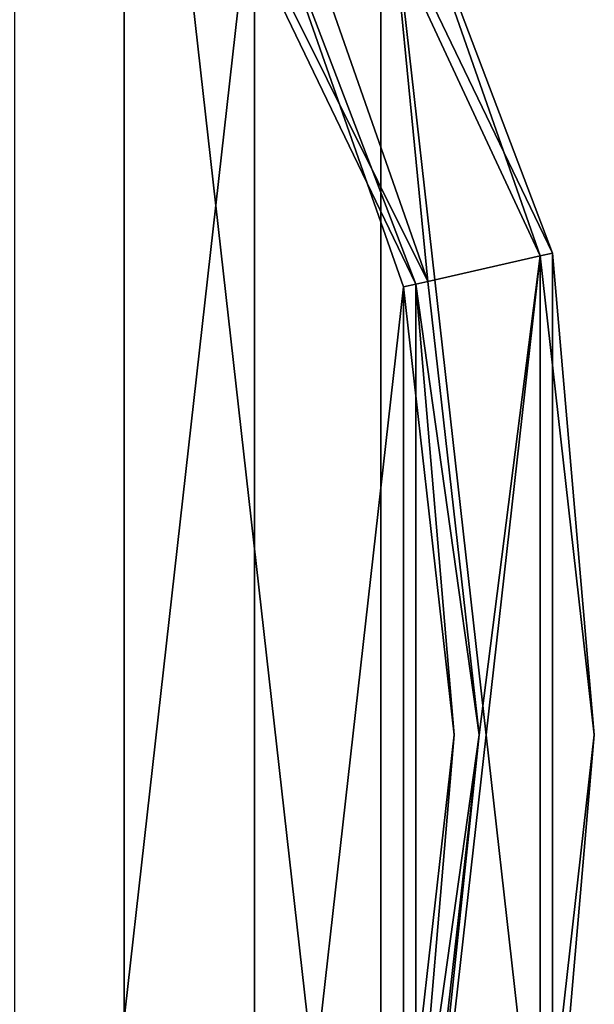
# Model space of a CAD drawing. Header units: millimetres. Extents: x -155 to 35, y -46 to 35.
# Tile 98 of 107: x 25 to 35, y -4 to 11. Entities that reach past the tile are written whole.
import ezdxf

# ---------------------------------------------------------------- set-up
doc = ezdxf.new("R2010")
doc.units = ezdxf.units.MM
doc.header["$LTSCALE"] = 65.185185
for name, color, linetype in [('1', 7, 'CONTINUOUS'), ('13', 7, 'CONTINUOUS'), ('15', 7, 'CONTINUOUS'), ('17', 7, 'CONTINUOUS'), ('2', 7, 'CONTINUOUS'), ('32', 7, 'CONTINUOUS'), ('34', 7, 'CONTINUOUS'), ('35', 7, 'CONTINUOUS'), ('37', 7, 'CONTINUOUS')]:
    doc.layers.add(name, color=color, linetype=linetype)

msp = doc.modelspace()

# ---------------------------------------------------------------- linework, layer by layer
at = {"layer": '1', "linetype": 'CONTINUOUS'}
for points in [[(27.008, 21.547), (21.534, 27.018), (27.008, -21.547), (27.008, 21.547)], [(27.008, -21.547), (21.534, 27.018), (21.534, -27.018), (27.008, -21.547)], [(31.126, 14.995), (27.008, 21.547), (31.126, -14.995), (31.126, 14.995)], [(31.126, -14.995), (27.008, 21.547), (27.008, -21.547), (31.126, -14.995)], [(33.683, 7.691), (31.126, 14.995), (33.683, -7.691), (33.683, 7.691)], [(33.683, -7.691), (31.126, 14.995), (31.126, -14.995), (33.683, -7.691)], [(34.55, 0), (33.683, 7.691), (33.683, -7.691), (34.55, 0)]]:
    msp.add_3dface(points, dxfattribs=at)
at = {"layer": '13', "linetype": 'CONTINUOUS'}
for points in [[(33.879, 7.733, -6.8), (27.169, 21.666, -6.8), (33.879, 7.733, -0.2), (33.879, 7.733, -6.8)], [(33.879, 7.733, -0.2), (27.169, 21.666, -6.8), (27.169, 21.666, -0.2), (33.879, 7.733, -0.2)], [(33.879, -7.733, -6.8), (33.879, 7.733, -6.8), (33.879, -7.733, -0.2), (33.879, -7.733, -6.8)], [(33.879, -7.733, -0.2), (33.879, 7.733, -6.8), (33.879, 7.733, -0.2), (33.879, -7.733, -0.2)]]:
    msp.add_3dface(points, dxfattribs=at)
at = {"layer": '15', "linetype": 'CONTINUOUS'}
for points in [[(29.46, 14.192, -7), (31.126, 14.995, -7), (31.88, 7.279, -7), (29.46, 14.192, -7)], [(31.126, 14.995, -7), (33.683, 7.691, -7), (31.88, 7.279, -7), (31.126, 14.995, -7)], [(33.683, -7.691, -7), (31.126, -14.995, -7), (33.683, 7.691, -7), (33.683, -7.691, -7)], [(33.683, 7.691, -7), (31.126, -14.995, -7), (32.7, 0, -7), (33.683, 7.691, -7)], [(31.88, 7.279, -7), (33.683, 7.691, -7), (32.7, 0, -7), (31.88, 7.279, -7)], [(34.55, 0, -7), (33.683, -7.691, -7), (33.683, 7.691, -7), (34.55, 0, -7)], [(32.7, 0, -7), (31.126, -14.995, -7), (31.88, -7.279, -7), (32.7, 0, -7)]]:
    msp.add_3dface(points, dxfattribs=at)
at = {"layer": '17', "linetype": 'CONTINUOUS'}
for points in [[(25.41, 20.263, -6.8), (31.685, 7.232, -6.8), (25.41, 20.263, -2.2), (25.41, 20.263, -6.8)], [(25.41, 20.263, -2.2), (31.685, 7.232, -6.8), (31.685, 7.232, -2.2), (25.41, 20.263, -2.2)], [(31.685, 7.232, -6.8), (31.685, -7.232, -6.8), (31.685, 7.232, -2.2), (31.685, 7.232, -6.8)], [(31.685, 7.232, -2.2), (31.685, -7.232, -6.8), (31.685, -7.232, -2.2), (31.685, 7.232, -2.2)]]:
    msp.add_3dface(points, dxfattribs=at)
at = {"layer": '2', "linetype": 'CONTINUOUS'}
for points in [[(29.099, 14.019, -2), (25.249, -20.144, -2), (25.249, 20.144, -2), (29.099, 14.019, -2)], [(29.099, -14.019, -2), (25.249, -20.144, -2), (29.099, 14.019, -2), (29.099, -14.019, -2)], [(31.49, 7.19, -2), (29.099, -14.019, -2), (29.099, 14.019, -2), (31.49, 7.19, -2)], [(31.49, -7.19, -2), (29.099, -14.019, -2), (31.49, 7.19, -2), (31.49, -7.19, -2)], [(32.3, 0, -2), (31.49, -7.19, -2), (31.49, 7.19, -2), (32.3, 0, -2)]]:
    msp.add_3dface(points, dxfattribs=at)
at = {"layer": '32', "linetype": 'CONTINUOUS'}
for points in [[(31.126, 14.995), (33.683, 7.691), (27.169, 21.666, -0.2), (31.126, 14.995)], [(33.683, 7.691), (33.879, 7.733, -0.2), (27.169, 21.666, -0.2), (33.683, 7.691)], [(33.683, 7.691), (34.55, 0), (33.879, 7.733, -0.2), (33.683, 7.691)], [(34.55, 0), (33.879, -7.733, -0.2), (33.879, 7.733, -0.2), (34.55, 0)], [(34.55, 0), (33.683, -7.691), (33.879, -7.733, -0.2), (34.55, 0)]]:
    msp.add_3dface(points, dxfattribs=at)
at = {"layer": '34', "linetype": 'CONTINUOUS'}
for points in [[(27.169, 21.666, -6.8), (33.879, 7.733, -6.8), (31.126, 14.995, -7), (27.169, 21.666, -6.8)], [(33.879, 7.733, -6.8), (33.683, 7.691, -7), (31.126, 14.995, -7), (33.879, 7.733, -6.8)], [(33.879, 7.733, -6.8), (34.55, 0, -7), (33.683, 7.691, -7), (33.879, 7.733, -6.8)], [(33.879, 7.733, -6.8), (33.879, -7.733, -6.8), (34.55, 0, -7), (33.879, 7.733, -6.8)], [(33.879, -7.733, -6.8), (33.683, -7.691, -7), (34.55, 0, -7), (33.879, -7.733, -6.8)]]:
    msp.add_3dface(points, dxfattribs=at)
at = {"layer": '35', "linetype": 'CONTINUOUS'}
for points in [[(29.46, 14.192, -7), (31.88, 7.279, -7), (25.41, 20.263, -6.8), (29.46, 14.192, -7)], [(31.88, 7.279, -7), (31.685, 7.232, -6.8), (25.41, 20.263, -6.8), (31.88, 7.279, -7)], [(31.88, 7.279, -7), (32.7, 0, -7), (31.685, 7.232, -6.8), (31.88, 7.279, -7)], [(32.7, 0, -7), (31.685, -7.232, -6.8), (31.685, 7.232, -6.8), (32.7, 0, -7)], [(32.7, 0, -7), (31.88, -7.279, -7), (31.685, -7.232, -6.8), (32.7, 0, -7)]]:
    msp.add_3dface(points, dxfattribs=at)
at = {"layer": '37', "linetype": 'CONTINUOUS'}
for points in [[(29.099, 14.019, -2), (25.41, 20.263, -2.2), (31.685, 7.232, -2.2), (29.099, 14.019, -2)], [(31.49, 7.19, -2), (29.099, 14.019, -2), (31.685, 7.232, -2.2), (31.49, 7.19, -2)], [(32.3, 0, -2), (31.49, 7.19, -2), (31.685, 7.232, -2.2), (32.3, 0, -2)], [(32.3, 0, -2), (31.685, 7.232, -2.2), (31.685, -7.232, -2.2), (32.3, 0, -2)], [(31.49, -7.19, -2), (32.3, 0, -2), (31.685, -7.232, -2.2), (31.49, -7.19, -2)]]:
    msp.add_3dface(points, dxfattribs=at)

doc.saveas('drawing.dxf')
